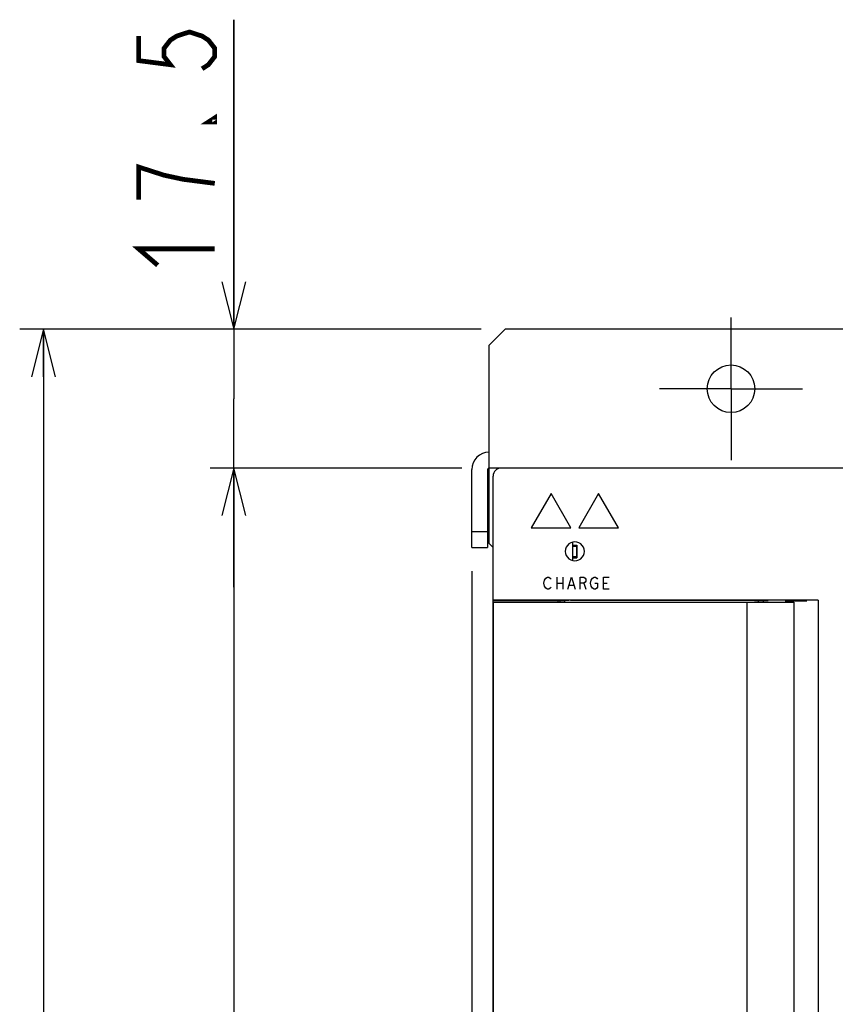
# Model space of a CAD drawing. Extents: x 97 to 1223, y 94 to 848.
# Tile 23 of 38: x 600 to 703, y 587 to 712. Entities that reach past the tile are written whole.
import ezdxf

# ---------------------------------------------------------------- set-up
doc = ezdxf.new("R2010")
doc.units = 0
doc.header["$LTSCALE"] = 69.3
doc.linetypes.add('CENTER', pattern=[0.6, 0.375, -0.075, 0.075, -0.075])
doc.layers.get('0').update_dxf_attribs({"linetype": 'CONTINUOUS'})
for name, color, linetype in [('ALL_AXIS', 7, 'CONTINUOUS'), ('ALL_CURVE', 7, 'CONTINUOUS'), ('ALL_DIM', 7, 'CONTINUOUS'), ('ALL_FEATURES', 7, 'CONTINUOUS')]:
    doc.layers.add(name, color=color, linetype=linetype)
doc.dimstyles.get("Standard").update_dxf_attribs({"dimtxt": 2.5, "dimasz": 2.5, "dimexe": 1.25, "dimexo": 0.625, "dimtad": 1, "dimcen": 2.5, "dimazin": 3, "dimtfac": 1, "dimtmove": 0, "dimatfit": 3})

# ---------------------------------------------------------------- blocks, each defined once
blk = doc.blocks.new('_OPEN')
at = {"color": 0, "linetype": 'BYBLOCK'}
for p, q in [((0, 0), (-1, 0.25)), ((-1, -0.25), (0, 0)), ((-1, 0), (0, 0))]:
    blk.add_line(p, q, dxfattribs=at)
blk = doc.blocks.new('*D0')
at = {"layer": 'ALL_DIM', "color": 2, "linetype": 'CONTINUOUS'}
for p, q in [((656.07, 655), (624.3, 655)), ((627.3, 655), (627.3, 530)), ((627.3, 405), (627.3, 530)), ((658.92, 405), (624.3, 405))]:
    blk.add_line(p, q, dxfattribs=at)
at = {"layer": 'ALL_DIM', "color": 2, "linetype": 'CONTINUOUS', "xscale": 6, "yscale": 6, "zscale": 6}
for p, rotation in [((627.3, 655), 90), ((627.3, 405), 270)]:
    blk.add_blockref('_OPEN', p, dxfattribs=dict(at, rotation=rotation))
blk = doc.blocks.new('*D1')
at = {"layer": 'ALL_DIM', "color": 2, "linetype": 'CONTINUOUS'}
for p, q in [((657.94, 672.5), (600.3, 672.5)), ((603.3, 672.5), (603.3, 530)), ((603.3, 387.5), (603.3, 530)), ((656.68, 387.5), (600.3, 387.5))]:
    blk.add_line(p, q, dxfattribs=at)
at = {"layer": 'ALL_DIM', "color": 2, "linetype": 'CONTINUOUS', "xscale": 6, "yscale": 6, "zscale": 6}
for p, rotation in [((603.3, 672.5), 90), ((603.3, 387.5), 270)]:
    blk.add_blockref('_OPEN', p, dxfattribs=dict(at, rotation=rotation))
blk = doc.blocks.new('*D11')
at = {"layer": 'ALL_DIM', "color": 2, "linetype": 'CONTINUOUS'}
for p, q in [((627.3, 672.5), (627.3, 711.53)), ((627.3, 711.53), (627.3, 663.75)), ((658.5, 672.5), (624.3, 672.5)), ((627.3, 640), (627.3, 663.75)), ((655.63, 655), (624.3, 655)), ((627.3, 655), (627.3, 640))]:
    blk.add_line(p, q, dxfattribs=at)
at = {"layer": 'ALL_DIM', "color": 2, "linetype": 'CONTINUOUS', "xscale": 6, "yscale": 6, "zscale": 6}
for p, rotation in [((627.3, 672.5), 270), ((627.3, 655), 90)]:
    blk.add_blockref('_OPEN', p, dxfattribs=dict(at, rotation=rotation))
blk = doc.blocks.new('*D12')
at = {"layer": 'ALL_DIM', "color": 2, "linetype": 'CONTINUOUS'}
for p, q in [((657.3, 642), (657.3, 321.5)), ((772.7, 402.2), (772.7, 321.5)), ((657.3, 324.5), (715, 324.5)), ((772.7, 324.5), (715, 324.5))]:
    blk.add_line(p, q, dxfattribs=at)
at = {"layer": 'ALL_DIM', "color": 2, "linetype": 'CONTINUOUS', "xscale": 6, "yscale": 6, "zscale": 6, "rotation": 180}
blk.add_blockref('_OPEN', (657.3, 324.5), dxfattribs=at)
at = {"layer": 'ALL_DIM', "color": 2, "linetype": 'CONTINUOUS', "xscale": 6, "yscale": 6, "zscale": 6}
blk.add_blockref('_OPEN', (772.7, 324.5), dxfattribs=at)
blk = doc.blocks.new('*D13')
at = {"layer": 'ALL_DIM', "color": 2, "linetype": 'CONTINUOUS'}
for p, q in [((657.3, 642), (657.3, 342.5)), ((659.5, 384.5), (659.5, 342.5)), ((657.3, 345.5), (609.99, 345.5)), ((609.99, 345.5), (658.4, 345.5)), ((674.5, 345.5), (658.4, 345.5)), ((659.5, 345.5), (674.5, 345.5))]:
    blk.add_line(p, q, dxfattribs=at)
at = {"layer": 'ALL_DIM', "color": 2, "linetype": 'CONTINUOUS', "xscale": 6, "yscale": 6, "zscale": 6}
blk.add_blockref('_OPEN', (657.3, 345.5), dxfattribs=at)
at = {"layer": 'ALL_DIM', "color": 2, "linetype": 'CONTINUOUS', "xscale": 6, "yscale": 6, "zscale": 6, "rotation": 180}
blk.add_blockref('_OPEN', (659.5, 345.5), dxfattribs=at)

msp = doc.modelspace()

# ---------------------------------------------------------------- linework, layer by layer
at = {"layer": 'ALL_AXIS', "color": 7, "linetype": 'CENTER'}
for q in [(690, 674), (681, 665), (690, 656), (699, 665)]:
    msp.add_line((690, 665), q, dxfattribs=at)
at = {"layer": 'ALL_AXIS', "color": 7, "linetype": 'CONTINUOUS'}
for p, q in [((670.025, 645.15), (670.025, 643.85)), ((670.025, 645.15), (670.525, 645.15)), ((670.525, 645.15), (670.525, 643.85)), ((670.025, 643.85), (670.525, 643.85)), ((669, 638.286), (669, 638.1)), ((694.1, 638.1), (694.1, 638.3)), ((696.9, 638.1), (696.9, 638.323)), ((697.9, 638.1), (697.9, 462.6))]:
    msp.add_line(p, q, dxfattribs=at)
at = {"layer": 'ALL_AXIS', "color": 3, "linetype": 'CONTINUOUS'}
msp.add_circle((690, 665), 3, dxfattribs=at)
at = {"layer": 'ALL_CURVE', "color": 4, "linetype": 'CONTINUOUS'}
for p, q in [((667.3, 651.8), (664.8, 647.47)), ((669.8, 647.47), (667.3, 651.8)), ((673.3, 651.8), (670.8, 647.47)), ((675.8, 647.47), (673.3, 651.8)), ((664.8, 647.47), (669.8, 647.47)), ((670.8, 647.47), (675.8, 647.47)), ((666.384, 640.5), (666.476, 640.875)), ((666.476, 640.875), (666.659, 641.125)), ((666.659, 641.125), (666.843, 641.25)), ((666.843, 641.25), (667.027, 641.25)), ((667.027, 641.25), (667.211, 641.125)), ((667.211, 641.125), (667.303, 641)), ((668.038, 641.25), (668.038, 639.75)), ((668.773, 641.25), (668.773, 639.75)), ((669.416, 639.75), (669.875, 641.25)), ((669.875, 641.25), (670.334, 639.75)), ((670.977, 639.75), (670.977, 641.25)), ((670.977, 641.25), (671.437, 641.25)), ((671.437, 641.25), (671.621, 641.125)), ((671.621, 640.625), (671.437, 640.5)), ((671.621, 641.125), (671.712, 641)), ((671.712, 640.75), (671.621, 640.625)), ((671.712, 641), (671.712, 640.75)), ((672.264, 640.5), (672.356, 640.875)), ((672.356, 640.875), (672.539, 641.125)), ((672.539, 641.125), (672.723, 641.25)), ((672.723, 641.25), (672.907, 641.25)), ((672.907, 641.25), (673.091, 641.125)), ((673.091, 641.125), (673.183, 641)), ((673.918, 639.75), (673.918, 641.25)), ((673.918, 641.25), (674.653, 641.25)), ((666.476, 640.125), (666.384, 640.5)), ((666.659, 639.875), (666.476, 640.125)), ((666.843, 639.75), (666.659, 639.875)), ((667.027, 639.75), (666.843, 639.75)), ((667.211, 639.875), (667.027, 639.75)), ((667.303, 640), (667.211, 639.875)), ((668.038, 640.5), (668.773, 640.5)), ((669.599, 640.25), (670.151, 640.25)), ((671.437, 640.5), (670.977, 640.5)), ((671.437, 640.5), (671.712, 639.75)), ((672.356, 640.125), (672.264, 640.5)), ((672.539, 639.875), (672.356, 640.125)), ((672.723, 639.75), (672.539, 639.875)), ((672.907, 639.75), (672.723, 639.75)), ((672.815, 640.5), (673.183, 640.5)), ((673.091, 639.875), (672.907, 639.75)), ((673.183, 640), (673.091, 639.875)), ((673.183, 640.5), (673.183, 640)), ((673.918, 640.5), (674.377, 640.5)), ((674.653, 639.75), (673.918, 639.75))]:
    msp.add_line(p, q, dxfattribs=at)
at = {"layer": 'ALL_DIM', "color": 2, "linetype": 'CONTINUOUS', "const_width": 0.6}
for points in [[(615.3, 709.47), (615.3, 706.374), (619.3, 705.858), (618.5, 706.89), (618.5, 707.922), (619.3, 708.954), (620.1, 709.47), (621.7, 709.986), (623.3, 709.47), (624.1, 708.954), (624.9, 707.922), (624.9, 706.89), (624.1, 705.858), (623.3, 705.342)], [(624.9, 699.15), (624.9, 698.634), (624.1, 698.634), (624.9, 699.15)], [(624.9, 690.894), (620.9, 691.41), (618.5, 691.926), (616.9, 692.442), (615.3, 692.958), (615.3, 688.83)], [(617.7, 680.574), (615.3, 682.638), (624.9, 682.638)]]:
    msp.add_lwpolyline(points, dxfattribs=at)
at = {"layer": 'ALL_FEATURES', "color": 3, "linetype": 'CONTINUOUS'}
for p, q in [((661.5, 672.5), (659.5, 670.5)), ((768.5, 672.5), (661.5, 672.5)), ((659.5, 645.5), (659.5, 670.5)), ((659.3, 654.8), (659.3, 645)), ((661, 655), (659.5, 655)), ((659.5, 645.5), (660, 645))]:
    msp.add_line(p, q, dxfattribs=at)
at = {"layer": 'ALL_FEATURES', "color": 7, "linetype": 'CONTINUOUS'}
for p, q in [((657.3, 645), (657.3, 654.8)), ((715, 655), (661, 655)), ((660, 406), (660, 654)), ((657.3, 647), (659.3, 647)), ((670, 645.659), (670, 643.341)), ((657.3, 645), (659.3, 645)), ((670, 645.3), (670.55, 645.3)), ((670.55, 645.3), (670.55, 643.7)), ((670, 643.7), (670.55, 643.7)), ((660, 638.309), (669, 638.309)), ((701.003, 638.361), (660.777, 638.361)), ((669, 638.286), (667.7, 638.309)), ((668.2, 638.1), (668.2, 638.3)), ((668.4, 638.297), (668.4, 638.1)), ((669, 638.309), (669, 638.286)), ((669.778, 638.326), (692.334, 638.326)), ((693.427, 638.263), (693.334, 638.309)), ((693.427, 638.263), (693.427, 638.1)), ((696.9, 638.276), (699.508, 638.23)), ((699.508, 638.324), (697.548, 638.324)), ((701.003, 638.361), (699.508, 638.324)), ((699.508, 638.23), (699.508, 638.324)), ((701.003, 638.361), (701.003, 462.339)), ((660.036, 462.6), (660.036, 638.1)), ((660.036, 638.1), (697.9, 638.1)), ((692, 638.1), (692, 462.6))]:
    msp.add_line(p, q, dxfattribs=at)
for points in [[(671.503, 644.5), (671.472, 644.767), (671.383, 645.022), (671.241, 645.248), (671.05, 645.44), (670.823, 645.582), (670.568, 645.671), (670.301, 645.701), (670.034, 645.671), (669.78, 645.582), (669.553, 645.44), (669.362, 645.248), (669.219, 645.022), (669.13, 644.767), (669.1, 644.5)], [(669.1, 644.5), (669.13, 644.233), (669.219, 643.978), (669.362, 643.752), (669.553, 643.56), (669.78, 643.418), (670.034, 643.329), (670.301, 643.299), (670.568, 643.329), (670.823, 643.418), (671.05, 643.56), (671.241, 643.752), (671.383, 643.978), (671.472, 644.233), (671.503, 644.5)], [(660.777, 638.361), (660.566, 638.359), (660.377, 638.357), (660.218, 638.355), (660.099, 638.351), (660.025, 638.348), (660, 638.344)], [(669.099, 638.316), (669.025, 638.313), (669, 638.309)], [(669.778, 638.326), (669.566, 638.324), (669.377, 638.322), (669.218, 638.32), (669.099, 638.316)], [(692.334, 638.326), (692.552, 638.326), (692.759, 638.325), (692.946, 638.323), (693.104, 638.32), (693.224, 638.317), (693.302, 638.313), (693.334, 638.309)], [(694.1, 638.257), (693.781, 638.259), (693.427, 638.263)], [(693.95, 638.3), (693.97, 638.304), (694.058, 638.31), (694.213, 638.315), (694.427, 638.32), (694.692, 638.323)], [(694.1, 638.289), (694.007, 638.293), (693.953, 638.298), (693.95, 638.3)]]:
    msp.add_lwpolyline(points, dxfattribs=at)
for centre, radius in [((659.5, 654.8), 2.2), ((661, 654), 1)]:
    msp.add_arc(centre, radius, 90, 180, dxfattribs=at)
at = {"layer": 'ALL_FEATURES', "color": 3, "linetype": 'CONTINUOUS'}
msp.add_arc((659.5, 654.8), 0.2, 90, 180, dxfattribs=at)

# ---------------------------------------------------------------- dimensions: what is measured, and where the dimension line sits
at = {"layer": 'ALL_DIM', "color": 2, "linetype": 'CONTINUOUS'}
for base, p1, p2, angle, picture, middle in [((627.3, 672.5), (655.634, 655), (658.5, 672.5), 90, '*D11', (624.9, 678.51)), ((603.3, 387.5), (657.941, 672.5), (656.681, 387.5), 270, '*D1', (600.9, 517.616)), ((627.3, 405), (656.071, 655), (658.923, 405), 270, '*D0', (624.9, 517.616)), ((657.3, 345.5), (659.5, 384.5), (657.3, 642), 180, '*D13', (609.986, 347.9)), ((657.3, 324.5), (772.7, 402.2), (657.3, 642), 180, '*D12', (702.616, 326.9))]:
    dim = msp.add_linear_dim(base=base, p1=p1, p2=p2, angle=angle, dimstyle='Standard', dxfattribs=at)
    dim.commit()
    dim.dimension.update_dxf_attribs({"geometry": picture, "text_midpoint": middle, "dimtype": 128})

doc.saveas('drawing.dxf')
